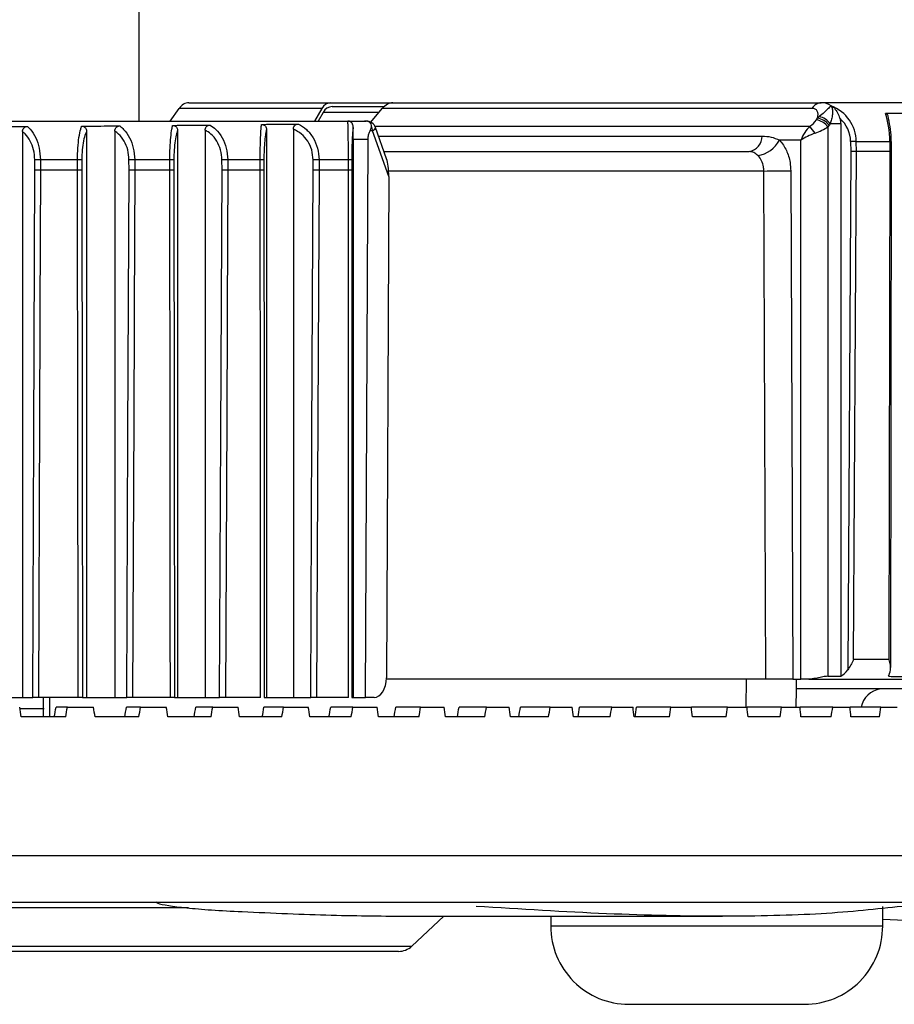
# Model space of a CAD drawing. Header units: millimetres. Extents: x 0 to 420, y 0 to 297.
# Tile 7 of 69: x 104.81 to 108.01, y 83.26 to 86.87. Entities that reach past the tile are written whole.
import ezdxf

# ---------------------------------------------------------------- set-up
doc = ezdxf.new("R2010")
doc.units = ezdxf.units.MM

msp = doc.modelspace()

# ---------------------------------------------------------------- linework, layer by layer
at = {"color": 7, "linetype": 'Continuous', "lineweight": 25}
for p, q in [((105.24346, 111.55085), (105.24346, 86.49802)), ((105.35775, 86.49802), (105.3908, 86.5443)), ((105.91432, 86.5443), (105.3908, 86.5443)), ((105.42676, 86.56526), (105.94741, 86.56526)), ((105.91432, 86.5443), (105.88758, 86.49802)), ((105.94741, 86.56526), (106.17456, 86.56526)), ((105.95181, 86.55095), (106.1423, 86.55095)), ((106.09381, 86.49394), (106.13601, 86.5443)), ((107.71085, 86.5443), (106.13601, 86.5443)), ((106.17456, 86.56526), (107.74505, 86.56526)), ((109.37365, 86.56526), (107.74505, 86.56526)), ((107.78172, 86.55399), (107.78128, 86.554)), ((105.91871, 86.52998), (105.90025, 86.49802)), ((106.12401, 86.52998), (105.91871, 86.52998)), ((107.72702, 86.50236), (107.73119, 86.50822)), ((107.73119, 86.50822), (107.73787, 86.5143)), ((103.79376, 86.49802), (106.00922, 86.49802)), ((106.00922, 86.49802), (106.07092, 86.49802)), ((106.07092, 86.49802), (106.07722, 86.49802)), ((106.10891, 86.47886), (107.70344, 86.47886)), ((106.15176, 86.35976), (106.11093, 86.47425)), ((107.77342, 86.48291), (107.76925, 86.47706)), ((107.76925, 86.47706), (107.76925, 84.46389)), ((107.77732, 86.48819), (107.77342, 86.48291)), ((107.81616, 86.48803), (107.81616, 84.46415)), ((104.81724, 86.45949), (104.81724, 84.38642)), ((105.05196, 86.4605), (105.05196, 84.38642)), ((105.15552, 86.4616), (105.15552, 84.38642)), ((105.38554, 86.4635), (105.38554, 84.38642)), ((105.4867, 86.46498), (105.4867, 84.38642)), ((105.7114, 86.46708), (105.7114, 84.38642)), ((105.80981, 86.46846), (105.80981, 84.38642)), ((106.09957, 86.46213), (106.0917, 86.46213)), ((106.15934, 86.29457), (106.09957, 86.46213)), ((106.12205, 86.44307), (107.52851, 86.44307)), ((106.08383, 86.43067), (106.02859, 86.43011)), ((106.02859, 86.43011), (106.02859, 84.38642)), ((106.07432, 84.38642), (106.08383, 86.43067)), ((107.67062, 86.42824), (107.59175, 86.42824)), ((107.67062, 84.45367), (107.67062, 86.42824)), ((107.85258, 86.42317), (107.85293, 86.38628)), ((107.87346, 86.42335), (107.99619, 86.42335)), ((107.87381, 86.38631), (107.87346, 86.42335)), ((107.99619, 86.42335), (107.99629, 86.38631)), ((108.00258, 86.38629), (108.00248, 86.42322)), ((107.85293, 86.38628), (107.8419, 84.48702)), ((107.86301, 84.52487), (107.87381, 86.38631)), ((107.99629, 86.38631), (107.87381, 86.38631)), ((107.99629, 86.38631), (107.99329, 84.52487)), ((107.99953, 84.49604), (108.00258, 86.38629)), ((104.8623, 86.31903), (104.86206, 86.35592)), ((105.01853, 86.35611), (104.88268, 86.35611)), ((104.88268, 86.35611), (104.88293, 86.31907)), ((105.01843, 86.31907), (105.01853, 86.35611)), ((105.03433, 86.35592), (105.03424, 86.31903)), ((105.2076, 86.31903), (105.20734, 86.35592)), ((105.35707, 86.35611), (105.22826, 86.35611)), ((105.22826, 86.35611), (105.22853, 86.31907)), ((105.357, 86.31907), (105.35707, 86.35611)), ((105.37184, 86.35592), (105.37178, 86.31903)), ((105.54854, 86.31903), (105.54826, 86.35592)), ((105.68832, 86.35611), (105.56939, 86.35611)), ((105.56939, 86.35611), (105.56968, 86.31907)), ((105.68828, 86.31907), (105.68832, 86.35611)), ((105.70197, 86.35592), (105.70193, 86.31903)), ((105.88289, 86.31903), (105.88259, 86.35592)), ((106.0117, 86.35611), (105.9039, 86.35611)), ((105.9039, 86.35611), (105.9042, 86.31907)), ((106.01168, 86.31907), (106.0117, 86.35611)), ((106.02415, 86.35592), (106.02413, 86.31903)), ((104.88293, 86.31907), (105.01843, 86.31907)), ((105.22853, 86.31907), (105.357, 86.31907)), ((105.56968, 86.31907), (105.68828, 86.31907)), ((105.9042, 86.31907), (106.01168, 86.31907)), ((106.15934, 86.29457), (106.15079, 84.45763)), ((107.54186, 84.45367), (107.53467, 86.31511)), ((107.63304, 86.31548), (107.64024, 84.45367)), ((107.99329, 84.52487), (107.86301, 84.52487)), ((107.46967, 84.35063), (107.47093, 84.45367)), ((107.54186, 84.45367), (107.51612, 84.45367)), ((107.64024, 84.45367), (107.67062, 84.45367)), ((107.69926, 84.45367), (107.67062, 84.45367)), ((107.69926, 84.45367), (108.89792, 84.45367)), ((109.0088, 84.41788), (107.65411, 84.41788)), ((104.71185, 84.38642), (104.81724, 84.38642)), ((104.81724, 84.38642), (104.8547, 84.38642)), ((105.02136, 84.38642), (104.8753, 84.38642)), ((104.89243, 84.38642), (104.89286, 84.31484)), ((104.91656, 84.38642), (104.91612, 84.31484)), ((105.03714, 84.38642), (105.05196, 84.38642)), ((105.05196, 84.38642), (105.15552, 84.38642)), ((105.15552, 84.38642), (105.19933, 84.38642)), ((105.35909, 84.38642), (105.22023, 84.38642)), ((105.37385, 84.38642), (105.38554, 84.38642)), ((105.38554, 84.38642), (105.4867, 84.38642)), ((105.4867, 84.38642), (105.53965, 84.38642)), ((105.68958, 84.38642), (105.56076, 84.38642)), ((105.70321, 84.38642), (105.7114, 84.38642)), ((105.7114, 84.38642), (105.80981, 84.38642)), ((105.80981, 84.38642), (105.87347, 84.38642)), ((106.01224, 84.38642), (105.89477, 84.38642)), ((106.02467, 84.38642), (106.02859, 84.38642)), ((106.02859, 84.38642), (106.07432, 84.38642)), ((106.1063, 84.38642), (106.07432, 84.38642)), ((104.80738, 84.3463), (104.89695, 84.3463)), ((104.9817, 84.35063), (104.94, 84.35063)), ((104.9817, 84.35063), (105.07719, 84.35063)), ((105.25004, 84.35063), (105.19813, 84.35063)), ((105.25004, 84.35063), (105.34421, 84.35063)), ((105.5144, 84.35063), (105.45242, 84.35063)), ((105.5144, 84.35063), (105.60697, 84.35063)), ((105.77403, 84.35063), (105.70215, 84.35063)), ((105.77403, 84.35063), (105.86477, 84.35063)), ((106.02824, 84.35063), (105.94666, 84.35063)), ((106.02824, 84.35063), (106.11688, 84.35063)), ((106.27633, 84.35063), (106.18527, 84.35063)), ((106.27633, 84.35063), (106.36263, 84.35063)), ((106.51761, 84.35063), (106.41732, 84.35063)), ((106.51761, 84.35063), (106.60134, 84.35063)), ((106.75142, 84.35063), (106.64218, 84.35063)), ((106.75142, 84.35063), (106.83236, 84.35063)), ((106.97713, 84.35063), (106.85924, 84.35063)), ((106.97713, 84.35063), (107.05504, 84.35063)), ((107.19411, 84.35063), (107.06789, 84.35063)), ((107.19411, 84.35063), (107.26879, 84.35063)), ((107.40177, 84.35063), (107.26879, 84.35063)), ((107.40177, 84.35063), (107.47301, 84.35063)), ((107.59955, 84.35063), (107.47301, 84.35063)), ((107.59955, 84.35063), (107.66715, 84.35063)), ((107.78689, 84.35063), (107.66715, 84.35063)), ((107.78689, 84.35063), (107.85067, 84.35063)), ((107.96329, 84.35063), (107.85067, 84.35063)), ((107.96329, 84.35063), (108.02307, 84.35063)), ((104.97529, 84.31484), (104.81259, 84.31484)), ((105.24365, 84.31484), (105.08299, 84.31484)), ((105.50804, 84.31484), (105.34985, 84.31484)), ((105.76773, 84.31484), (105.61245, 84.31484)), ((106.02201, 84.31484), (105.87006, 84.31484)), ((106.27018, 84.31484), (106.12199, 84.31484)), ((106.51157, 84.31484), (106.36753, 84.31484)), ((106.74551, 84.31484), (106.60601, 84.31484)), ((106.97135, 84.31484), (106.83679, 84.31484)), ((107.18849, 84.31484), (107.05923, 84.31484)), ((107.39632, 84.31484), (107.27271, 84.31484)), ((107.59427, 84.31484), (107.47666, 84.31484)), ((107.78181, 84.31484), (107.67052, 84.31484)), ((107.95842, 84.31484), (107.85375, 84.31484)), ((103.79376, 83.80754), (109.06827, 83.80754)), ((108.88943, 83.63484), (103.79376, 83.63484)), ((107.97021, 83.54894), (107.97021, 83.62052)), ((105.42498, 83.61561), (103.72178, 83.61561)), ((106.23657, 83.58473), (107.38246, 83.58473)), ((106.24414, 83.47512), (106.36168, 83.58473)), ((106.75335, 83.58473), (106.75335, 83.54894)), ((107.97021, 83.54894), (106.75335, 83.54894)), ((103.72713, 83.47512), (106.24414, 83.47512)), ((106.19532, 83.45589), (103.72886, 83.45589)), ((107.03967, 83.26206), (107.68389, 83.26206))]:
    msp.add_line(p, q, dxfattribs=at)
at = {"color": 7, "linetype": 'Continuous', "lineweight": 25, "flags": 128}
for points in [[(104.8547, 84.38642), (104.8585, 85.35282), (104.8623, 86.31903)], [(104.88293, 86.31907), (104.88276, 86.27612), (104.88208, 86.10434), (104.87937, 85.41718), (104.8753, 84.38642)], [(105.02136, 84.38642), (105.0213, 84.42937), (105.02104, 84.60116), (105.01999, 85.28831), (105.01843, 86.31907)], [(105.03424, 86.31903), (105.03569, 85.35282), (105.03714, 84.38642)], [(105.19933, 84.38642), (105.20347, 85.35282), (105.2076, 86.31903)], [(105.22853, 86.31907), (105.22834, 86.27612), (105.2276, 86.10434), (105.22465, 85.41718), (105.22023, 84.38642)], [(105.35909, 84.38642), (105.35905, 84.42937), (105.35886, 84.60116), (105.35812, 85.28831), (105.357, 86.31907)], [(105.37178, 86.31903), (105.37281, 85.35282), (105.37385, 84.38642)], [(105.53965, 84.38642), (105.5441, 85.35282), (105.54854, 86.31903)], [(105.56968, 86.31907), (105.56948, 86.27612), (105.56868, 86.10434), (105.56552, 85.41718), (105.56076, 84.38642)], [(105.68958, 84.38642), (105.68955, 84.42937), (105.68943, 84.60116), (105.68897, 85.28831), (105.68828, 86.31907)], [(105.70193, 86.31903), (105.70257, 85.35282), (105.70321, 84.38642)], [(105.87347, 84.38642), (105.87818, 85.35282), (105.88289, 86.31903)], [(105.9042, 86.31907), (105.90399, 86.27612), (105.90315, 86.10434), (105.8998, 85.41718), (105.89477, 84.38642)], [(106.01224, 84.38642), (106.01223, 84.42937), (106.01218, 84.60116), (106.01198, 85.28831), (106.01168, 86.31907)], [(106.02413, 86.31903), (106.0244, 85.35282), (106.02467, 84.38642)]]:
    msp.add_lwpolyline(points, dxfattribs=at)
at = {"color": 7, "linetype": 'Continuous', "lineweight": 25}
for centre, radius, start, end in [((107.74754, 86.52284), 0.0425, 93.35689, 149.66917), ((107.72337, 86.44728), 0.06143, 35.44633, 82.69218), ((107.72679, 86.4547), 0.06062, 33.53432, 79.46655), ((106.07722, 86.46223), 0.03579, 19.61383, 90), ((106.05826, 86.46232), 0.04132, 359.73977, 22.43961), ((107.21639, 86.10024), 0.6169, 34.94025, 37.86077), ((107.7192, 86.44143), 0.06143, 35.44633, 82.69218), ((107.47072, 86.44314), 0.05778, 280.44376, 359.92822), ((107.49466, 86.47997), 0.11001, 279.55546, 331.95111), ((107.92296, 79.74383), 6.67971, 90.424621, 90.603736), ((107.9973, 86.32505), 0.09831, 86.98434, 90.65161), ((104.89251, 84.14016), 2.21597, 90.25403, 90.78725), ((105.01805, 85.64997), 0.70614, 88.67944, 89.96175), ((105.24048, 83.8234), 2.53274, 90.27653, 90.74984), ((105.35754, 85.81045), 0.54566, 88.49756, 90.04914), ((105.58433, 83.47987), 2.87628, 90.29756, 90.71854), ((105.68952, 85.94607), 0.41004, 88.25966, 90.16738), ((105.92174, 83.11515), 3.24101, 90.31533, 90.69214), ((106.01344, 86.05772), 0.29839, 87.94217, 90.33309), ((107.51926, 103.2769), 16.96179, 270.052069, 270.384365), ((107.97464, 84.33334), 0.0856, 99.01483, 168.34159), ((107.03967, 83.54838), 0.28632, 179.88798, 270), ((107.68389, 83.54838), 0.28632, 270, 0.11202), ((106.19532, 83.52747), 0.07158, 270, 313)]:
    msp.add_arc(centre, radius, start, end, dxfattribs=at)
for centre, major_axis, ratio, start_param, end_param in [((105.4263, 86.49368), (0.00092, 0.07158), 0.7077216, 0.0091322, 0.7945304), ((105.95673, 86.49368), (-0.01782, 0.07053), 0.6852498, 6.11174, 6.8971381), ((105.96112, 86.47937), (-0.01782, 0.07053), 0.6852498, 6.11174, 6.8971381), ((106.16524, 86.49368), (0.01782, 0.07053), 0.6852498, 0.1714453, 0.9568435), ((107.66019, 86.47272), (0.06765, 0.06551), 0.4263485, 5.6460552, 6.6979381), ((107.69439, 86.4221), (0.08319, 0.1344), 0.5927113, 6.2354104, 6.6348098), ((107.72332, 86.4221), (0.15014, 0), 0.953515, 0.0087266, 1.1713355), ((107.71763, 86.4221), (0.13495, 0), 0.9016796, 0.0087266, 0.7869999), ((115.57598, 86.4221), (10.99396, 0), 0.0130216, 2.3213054, 2.3335702), ((107.9436, 86.4221), (0, 0.14316), 0.367369, 4.7211156, 5.5204114), ((107.96429, 86.4221), (0, 0.12169), 0.3074153, 4.7211156, 5.4724503), ((106.03922, 86.46223), (0.07188, 0.01133), 0.2273233, 5.6720123, 6.3263095), ((107.71898, 86.42824), (0.04012, 0.06803), 0.5549444, 1.1016853, 1.8870835), ((107.70188, 86.50417), (0.03276, 0.03276), 0.4400105, 4.3415065, 5.0765489), ((107.71898, 86.47886), (0.07102, 0.02727), 0.3263131, 4.6313724, 5.3664148), ((104.86445, 86.4221), (7.57957, 0), 0.0094437, 1.1707838, 1.1763403), ((107.71898, 86.42824), (0.07107, 0.02908), 0.2935176, 1.407625, 2.1930231), ((107.85863, 86.38628), (0.02147, 0.00004), 0.0005326, 0.7853907, 1.8393095), ((107.9811, 86.38628), (0.02147, 0.00001), 0.0019317, 6.2831812, 7.0685824), ((106.12088, 86.23328), (0.0182, 0.14181), 0.2389612, 5.1897144, 5.8436877), ((107.77479, 84.52525), (0.07938, 0), 0.9016796, 5.2605497, 5.7198214), ((107.98014, 84.52525), (0, 0.07158), 0.3074153, 3.6785035, 4.147843), ((106.1064, 84.458), (0.00016, 0.07158), 0.6201942, 3.1430098, 4.7085702), ((107.60321, 84.39397), (0.02423, 2.05168), 0.0246663, 4.6915559, 4.7417809), ((103.8663, 84.52525), (7.57957, 0), 0.0094437, 5.2533147, 5.2605497), ((110.80302, 84.52525), (5.49698, 0), 0.0130216, 4.1754781, 4.1913298), ((102.73003, 90.01068), (-5.37778, 31.14118), 0.034895, 4.5224272, 4.523596), ((104.81706, 89.77624), (5.17336, 29.95742), 0.034895, 4.5350878, 4.5363027), ((104.85749, 90.01068), (5.37778, 31.14118), 0.034895, 4.5344791, 4.5356479), ((102.74332, 90.01068), (-5.31421, 31.14089), 0.0434694, 4.5210352, 4.522204), ((104.80427, 89.77624), (5.1122, 29.95714), 0.0434694, 4.5364798, 4.5376947), ((104.8442, 90.01068), (5.31421, 31.14089), 0.0434694, 4.5358711, 4.5370399), ((102.75949, 90.01068), (-5.2367, 31.14055), 0.0519439, 4.5197183, 4.5208871), ((104.78871, 89.77624), (5.03764, 29.95682), 0.0519439, 4.5377967, 4.5390116), ((104.82803, 90.01068), (5.2367, 31.14055), 0.0519439, 4.537188, 4.5383568), ((102.7785, 90.01068), (-5.14537, 31.1402), 0.0602982, 4.5184902, 4.5196591), ((104.77043, 89.77624), (4.94978, 29.95648), 0.0602982, 4.5390247, 4.5402396), ((104.80902, 90.01068), (5.14537, 31.1402), 0.0602982, 4.538416, 4.5395849), ((102.80029, 90.01068), (-5.04036, 31.13983), 0.0685118, 4.5173641, 4.518533), ((104.74947, 89.77624), (4.84877, 29.95612), 0.0685118, 4.5401508, 4.5413657), ((104.78724, 90.01068), (5.04036, 31.13983), 0.0685118, 4.5395422, 4.540711), ((102.8248, 90.01068), (-4.92184, 31.13946), 0.0765639, 4.5163522, 4.517521), ((104.72589, 89.77624), (4.73475, 29.95577), 0.0765639, 4.5411628, 4.5423777), ((104.76272, 90.01068), (4.92184, 31.13946), 0.0765639, 4.5405541, 4.5417229), ((102.85196, 90.01068), (-4.79001, 31.13912), 0.0844339, 4.5154657, 4.5166346), ((104.69976, 89.77624), (4.60793, 29.95544), 0.0844339, 4.5420492, 4.5432641), ((104.73556, 90.01068), (4.79001, 31.13912), 0.0844339, 4.5414405, 4.5426094), ((102.88171, 90.01068), (-4.64509, 31.1388), 0.0921007, 4.514715, 4.5158839), ((104.67114, 89.77624), (4.46851, 29.95514), 0.0921007, 4.5427999, 4.5440148), ((104.70581, 90.01068), (4.64509, 31.1388), 0.0921007, 4.5421913, 4.5433601), ((102.91396, 90.01068), (-4.48734, 31.13854), 0.0995432, 4.5141091, 4.5152779), ((104.64012, 89.77624), (4.31676, 29.95488), 0.0995432, 4.5434059, 4.5446208), ((104.67356, 90.01068), (4.48734, 31.13854), 0.0995432, 4.5427972, 4.5439661), ((102.94862, 90.01068), (-4.31706, 31.13833), 0.1067404, 4.5136556, 4.5148244), ((104.60678, 89.77624), (4.15296, 29.95469), 0.1067404, 4.5438594, 4.5450743), ((104.6389, 90.01068), (4.31706, 31.13833), 0.1067404, 4.5432507, 4.5444195), ((102.9856, 90.01068), (-4.13459, 31.1382), 0.113671, 4.5133608, 4.5145297), ((104.60193, 90.01068), (4.13459, 31.1382), 0.113671, 4.5435455, 4.5447143), ((103.02479, 90.01068), (-3.9403, 31.13813), 0.1203141, 4.5132294, 4.5143983), ((104.56274, 90.01068), (3.9403, 31.13813), 0.1203141, 4.5436768, 4.5448457), ((103.06609, 90.01068), (-3.73461, 31.13815), 0.1266488, 4.5132645, 4.5144333), ((104.52144, 90.01068), (3.73461, 31.13815), 0.1266488, 4.5436418, 4.5448107), ((103.10938, 90.01068), (-3.51797, 31.13824), 0.1326545, 4.5134671, 4.5146359), ((104.47814, 90.01068), (3.51797, 31.13824), 0.1326545, 4.5434392, 4.5446081)]:
    msp.add_ellipse(centre, major_axis=major_axis, ratio=ratio, start_param=start_param, end_param=end_param, dxfattribs=at)
for points, knots in [([(107.78128, 86.554), (107.78123, 86.55396), (107.78104, 86.55381), (107.78069, 86.55353), (107.78006, 86.55303), (107.77892, 86.55208), (107.77692, 86.5503), (107.77157, 86.54531), (107.76429, 86.53819), (107.75217, 86.52683), (107.74406, 86.51973), (107.73787, 86.5143)], [0, 0, 0, 0, 0.006786, 0.0246345, 0.0452045, 0.0837631, 0.1590792, 0.2624354, 0.5987211, 0.6934201, 1, 1, 1, 1]), ([(107.78128, 86.554), (107.78132, 86.55394), (107.78137, 86.55387), (107.78146, 86.55373), (107.78158, 86.55355), (107.78178, 86.55323), (107.78208, 86.55272), (107.78257, 86.55186), (107.7833, 86.55034), (107.78384, 86.54898), (107.78464, 86.54663), (107.78655, 86.53955), (107.78694, 86.52528), (107.78343, 86.50566), (107.77927, 86.49378), (107.77732, 86.48819)], [0, 0, 0, 0, 0.0052279, 0.0063582, 0.0126965, 0.0208087, 0.0340859, 0.0557905, 0.0912208, 0.1489958, 0.1501164, 0.2451963, 0.5780275, 0.8014535, 1, 1, 1, 1]), ([(107.78172, 86.55399), (107.78187, 86.5539), (107.78219, 86.55371), (107.78621, 86.55124), (107.79461, 86.5442), (107.80523, 86.52896), (107.8104, 86.51504), (107.8129, 86.50829)], [0, 0, 0, 0, 0.0110185, 0.0228588, 0.2906028, 0.656096, 1, 1, 1, 1]), ([(107.8129, 86.50829), (107.81301, 86.50794), (107.81356, 86.50623), (107.81541, 86.49962), (107.81583, 86.4931), (107.81616, 86.48803)], [0, 0, 0, 0, 0.0527414, 0.2638212, 1, 1, 1, 1]), ([(107.9914, 86.50594), (107.99127, 86.50874), (107.99104, 86.5135), (107.98893, 86.51964), (107.98601, 86.52357), (107.98278, 86.52539), (107.98077, 86.52554), (107.97993, 86.5256)], [0, 0, 0, 0, 0.2905546, 0.4946025, 0.700157, 0.8760495, 1, 1, 1, 1]), ([(104.69356, 86.47764), (104.69965, 86.4777), (104.74088, 86.47815), (104.78819, 86.4783), (104.8294, 86.47811), (104.83548, 86.47809)], [0, 0, 0, 0, 0.1287704, 0.8715941, 1, 1, 1, 1]), ([(104.81724, 86.45949), (104.81742, 86.46168), (104.81776, 86.46609), (104.82089, 86.47184), (104.82551, 86.47579), (104.83056, 86.47781), (104.83395, 86.478), (104.83548, 86.47809)], [0, 0, 0, 0, 0.2231715, 0.4476349, 0.6485296, 0.8412851, 1, 1, 1, 1]), ([(104.83548, 86.47809), (104.8389, 86.47481), (104.85018, 86.464), (104.86607, 86.4387), (104.8798, 86.39978), (104.88172, 86.37071), (104.88268, 86.35611)], [0, 0, 0, 0, 0.129195, 0.4262473, 0.7118472, 1, 1, 1, 1]), ([(105.01853, 86.35611), (105.01883, 86.37081), (105.01945, 86.4001), (105.02383, 86.43927), (105.02893, 86.46488), (105.03257, 86.47572), (105.03371, 86.4791)], [0, 0, 0, 0, 0.2868652, 0.5713623, 0.8665771, 1, 1, 1, 1]), ([(105.03371, 86.4791), (105.03979, 86.47919), (105.08039, 86.47982), (105.12705, 86.48018), (105.16762, 86.4802), (105.17366, 86.4802)], [0, 0, 0, 0, 0.1303672, 0.8704834, 1, 1, 1, 1]), ([(105.03371, 86.4791), (105.03583, 86.47895), (105.0401, 86.47864), (105.04572, 86.47552), (105.04964, 86.47085), (105.05166, 86.46563), (105.05187, 86.46212), (105.05196, 86.4605)], [0, 0, 0, 0, 0.2215204, 0.4441166, 0.6460595, 0.837059, 1, 1, 1, 1]), ([(105.15552, 86.4616), (105.15569, 86.46376), (105.15604, 86.4681), (105.15908, 86.47378), (105.16359, 86.47776), (105.16864, 86.47988), (105.17208, 86.4801), (105.17366, 86.4802)], [0, 0, 0, 0, 0.2186898, 0.4384829, 0.6385684, 0.833743, 1, 1, 1, 1]), ([(105.17366, 86.4802), (105.17846, 86.47621), (105.19195, 86.46497), (105.21013, 86.43844), (105.22511, 86.39965), (105.22721, 86.37067), (105.22826, 86.35611)], [0, 0, 0, 0, 0.1584068, 0.4456545, 0.7215579, 1, 1, 1, 1]), ([(105.35707, 86.35611), (105.35726, 86.37086), (105.35764, 86.40023), (105.36038, 86.43949), (105.36374, 86.46667), (105.36626, 86.47794), (105.36719, 86.48212)], [0, 0, 0, 0, 0.2757518, 0.5492956, 0.832868, 1, 1, 1, 1]), ([(105.36719, 86.48212), (105.3733, 86.48223), (105.41314, 86.48297), (105.45905, 86.48346), (105.49884, 86.48363), (105.50491, 86.48365)], [0, 0, 0, 0, 0.1330888, 0.867934, 1, 1, 1, 1]), ([(105.36719, 86.48212), (105.36936, 86.48197), (105.3737, 86.48166), (105.37942, 86.47842), (105.38335, 86.47357), (105.38527, 86.46837), (105.38546, 86.46497), (105.38554, 86.4635)], [0, 0, 0, 0, 0.2275639, 0.4562496, 0.6621687, 0.8539839, 1, 1, 1, 1]), ([(105.4867, 86.46498), (105.48688, 86.4671), (105.48722, 86.47135), (105.49017, 86.47694), (105.49455, 86.48097), (105.49965, 86.48326), (105.50321, 86.48353), (105.50491, 86.48365)], [0, 0, 0, 0, 0.21151877, 0.42386485, 0.62202246, 0.82033855, 1, 1, 1, 1]), ([(105.50491, 86.48365), (105.51205, 86.47862), (105.52877, 86.46682), (105.54985, 86.43821), (105.566, 86.39954), (105.56826, 86.37063), (105.56939, 86.35611)], [0, 0, 0, 0, 0.2029325, 0.4751092, 0.7363239, 1, 1, 1, 1]), ([(105.68832, 86.35611), (105.6884, 86.37088), (105.68856, 86.4003), (105.68971, 86.43959), (105.69123, 86.46896), (105.69243, 86.48066), (105.69296, 86.48581)], [0, 0, 0, 0, 0.2612343, 0.5204071, 0.7889587, 1, 1, 1, 1]), ([(105.69296, 86.48581), (105.6991, 86.48592), (105.73805, 86.48661), (105.78312, 86.48709), (105.82204, 86.48728), (105.82815, 86.48731)], [0, 0, 0, 0, 0.1363078, 0.8644365, 1, 1, 1, 1]), ([(105.69296, 86.48581), (105.69518, 86.48565), (105.69962, 86.48531), (105.70545, 86.48187), (105.7094, 86.47679), (105.71118, 86.4716), (105.71134, 86.46835), (105.7114, 86.46708)], [0, 0, 0, 0, 0.2351194, 0.4713952, 0.6826159, 0.8759139, 1, 1, 1, 1]), ([(105.80981, 86.46846), (105.80998, 86.47056), (105.81032, 86.47475), (105.81319, 86.48028), (105.81746, 86.48438), (105.82263, 86.48687), (105.82633, 86.48716), (105.82815, 86.48731)], [0, 0, 0, 0, 0.204202, 0.4089614, 0.604754, 0.8059109, 1, 1, 1, 1]), ([(105.82815, 86.48731), (105.83826, 86.48133), (105.85881, 86.46916), (105.88309, 86.43813), (105.90029, 86.39951), (105.90269, 86.37062), (105.9039, 86.35611)], [0, 0, 0, 0, 0.2485036, 0.5051549, 0.7514089, 1, 1, 1, 1]), ([(106.0117, 86.35611), (106.01168, 86.37086), (106.01163, 86.40024), (106.0113, 86.43966), (106.0108, 86.47072), (106.01034, 86.48498), (106.00982, 86.49531), (106.00951, 86.49672), (106.00922, 86.49802)], [0, 0, 0, 0, 0.18864807, 0.37579807, 0.56975856, 0.76363145, 0.78305707, 1, 1, 1, 1]), ([(106.02942, 86.47429), (106.02909, 86.47856), (106.02854, 86.48576), (106.02391, 86.49219), (106.01958, 86.49545), (106.01625, 86.49696), (106.013, 86.49774), (106.01084, 86.49799), (106.00965, 86.49801), (106.00922, 86.49802)], [0, 0, 0, 0, 0.3799735, 0.6395448, 0.750756, 0.8630043, 0.9164529, 0.9702258, 1, 1, 1, 1]), ([(106.02942, 86.47429), (106.02914, 86.47306), (106.02819, 86.46886), (106.02672, 86.45424), (106.0253, 86.4271), (106.02435, 86.39355), (106.02422, 86.36847), (106.02415, 86.35592)], [0, 0, 0, 0, 0.102546, 0.3499512, 0.5730403, 0.7863346, 1, 1, 1, 1]), ([(106.02859, 86.43011), (106.02862, 86.4374), (106.02869, 86.45195), (106.02909, 86.46632), (106.02937, 86.47305), (106.02942, 86.47429)], [0, 0, 0, 0, 0.449759, 0.8985441, 1, 1, 1, 1]), ([(106.09644, 86.47809), (106.09626, 86.48095), (106.09594, 86.48617), (106.09194, 86.49173), (106.08739, 86.49494), (106.08295, 86.49673), (106.07801, 86.49774), (106.07396, 86.498), (106.07162, 86.49801), (106.07092, 86.49802)], [0, 0, 0, 0, 0.26972721, 0.49190806, 0.62627757, 0.72809786, 0.83068512, 0.94906934, 1, 1, 1, 1]), ([(106.0917, 86.46213), (106.0936, 86.46657), (106.09592, 86.47197), (106.09636, 86.47716), (106.09644, 86.47809)], [0, 0, 0, 0, 0.820191, 1, 1, 1, 1]), ([(104.86206, 86.35592), (104.86114, 86.36835), (104.8593, 86.39317), (104.84617, 86.42628), (104.83109, 86.44763), (104.82045, 86.45674), (104.81724, 86.45949)], [0, 0, 0, 0, 0.2857772, 0.5709984, 0.8706741, 1, 1, 1, 1]), ([(105.05196, 86.4605), (105.05064, 86.45763), (105.04642, 86.44846), (105.04049, 86.42676), (105.0354, 86.39344), (105.03469, 86.36843), (105.03433, 86.35592)], [0, 0, 0, 0, 0.13577538, 0.43266569, 0.71607618, 1, 1, 1, 1]), ([(105.20734, 86.35592), (105.20634, 86.36831), (105.20435, 86.39306), (105.19015, 86.42606), (105.17294, 86.44863), (105.16015, 86.45815), (105.15552, 86.4616)], [0, 0, 0, 0, 0.27443707, 0.54832402, 0.8364497, 1, 1, 1, 1]), ([(105.38554, 86.4635), (105.38422, 86.45982), (105.38079, 86.45023), (105.37625, 86.42694), (105.37261, 86.39355), (105.3721, 86.36847), (105.37184, 86.35592)], [0, 0, 0, 0, 0.17613105, 0.45893341, 0.72922952, 1, 1, 1, 1]), ([(105.54826, 86.35592), (105.54719, 86.36828), (105.54506, 86.39297), (105.52988, 86.42587), (105.50984, 86.45051), (105.49381, 86.46054), (105.4867, 86.46498)], [0, 0, 0, 0, 0.2573935, 0.5142583, 0.7847575, 1, 1, 1, 1]), ([(105.7114, 86.46708), (105.71025, 86.46248), (105.70776, 86.45252), (105.7047, 86.42702), (105.70245, 86.3936), (105.70213, 86.36849), (105.70197, 86.35592)], [0, 0, 0, 0, 0.2271745, 0.4923569, 0.7459592, 1, 1, 1, 1]), ([(105.88259, 86.35592), (105.88146, 86.36827), (105.8792, 86.39295), (105.86317, 86.42581), (105.83996, 86.45285), (105.82005, 86.46316), (105.80981, 86.46846)], [0, 0, 0, 0, 0.2402759, 0.4800545, 0.7326398, 1, 1, 1, 1]), ([(106.08383, 86.43067), (106.08411, 86.43503), (106.08474, 86.44478), (106.08824, 86.45512), (106.09095, 86.46061), (106.0917, 86.46213)], [0, 0, 0, 0, 0.368656, 0.8244368, 1, 1, 1, 1]), ([(107.52851, 86.44307), (107.53949, 86.44254), (107.56115, 86.44148), (107.58165, 86.43261), (107.59175, 86.42824)], [0, 0, 0, 0, 0.5073845, 1, 1, 1, 1]), ([(107.59175, 86.42824), (107.59232, 86.42765), (107.60223, 86.41719), (107.61865, 86.3919), (107.63118, 86.352), (107.63252, 86.32572), (107.63304, 86.31548)], [0, 0, 0, 0, 0.0225373, 0.3934772, 0.7638682, 1, 1, 1, 1]), ([(106.14229, 86.38631), (106.15547, 86.38631), (106.27077, 86.38631), (106.56341, 86.38631), (107.00439, 86.38631), (107.32174, 86.38631), (107.4812, 86.38631)], [0, 0, 0, 0, 0.0260643, 0.2280496, 0.6121283, 1, 1, 1, 1]), ([(107.51292, 86.37149), (107.50804, 86.37586), (107.49852, 86.38438), (107.48687, 86.38568), (107.4812, 86.38631)], [0, 0, 0, 0, 0.512549, 1, 1, 1, 1]), ([(107.53467, 86.31511), (107.53439, 86.32023), (107.53369, 86.33337), (107.52708, 86.35333), (107.51844, 86.36597), (107.51322, 86.37119), (107.51292, 86.37149)], [0, 0, 0, 0, 0.2358928, 0.6061302, 0.9774227, 1, 1, 1, 1]), ([(104.8623, 86.31903), (104.86275, 86.31903), (104.86462, 86.31904), (104.86893, 86.31905), (104.87569, 86.31906), (104.88051, 86.31907), (104.88293, 86.31907)], [0, 0, 0, 0, 0.0864159, 0.3652569, 0.6826315, 1, 1, 1, 1]), ([(105.01843, 86.31907), (105.02073, 86.31907), (105.02532, 86.31906), (105.03058, 86.31905), (105.03324, 86.31904), (105.03405, 86.31903), (105.03424, 86.31903)], [0, 0, 0, 0, 0.3119109, 0.6238275, 0.9146346, 1, 1, 1, 1]), ([(105.2076, 86.31903), (105.20808, 86.31903), (105.21006, 86.31904), (105.21452, 86.31905), (105.22136, 86.31906), (105.22614, 86.31907), (105.22853, 86.31907)], [0, 0, 0, 0, 0.0868609, 0.3605797, 0.6802929, 1, 1, 1, 1]), ([(105.357, 86.31907), (105.35924, 86.31907), (105.36372, 86.31906), (105.36867, 86.31905), (105.37102, 86.31904), (105.37164, 86.31903), (105.37178, 86.31903)], [0, 0, 0, 0, 0.3096829, 0.6193714, 0.9150683, 1, 1, 1, 1]), ([(105.54854, 86.31903), (105.54905, 86.31903), (105.55113, 86.31904), (105.55572, 86.31905), (105.56261, 86.31906), (105.56732, 86.31907), (105.56968, 86.31907)], [0, 0, 0, 0, 0.08723416, 0.35663344, 0.6783199, 1, 1, 1, 1]), ([(105.68828, 86.31907), (105.69045, 86.31907), (105.69479, 86.31906), (105.6994, 86.31905), (105.70142, 86.31904), (105.70184, 86.31903), (105.70193, 86.31903)], [0, 0, 0, 0, 0.308646, 0.6172974, 0.9152711, 1, 1, 1, 1]), ([(105.88289, 86.31903), (105.88342, 86.31903), (105.8856, 86.31904), (105.89032, 86.31905), (105.89727, 86.31906), (105.90189, 86.31907), (105.9042, 86.31907)], [0, 0, 0, 0, 0.0873471, 0.3554346, 0.6777205, 1, 1, 1, 1]), ([(106.01168, 86.31907), (106.01378, 86.31907), (106.01797, 86.31906), (106.02218, 86.31905), (106.02386, 86.31904), (106.02408, 86.31903), (106.02413, 86.31903)], [0, 0, 0, 0, 0.3090889, 0.6181833, 0.9151844, 1, 1, 1, 1]), ([(107.53467, 86.31511), (107.37381, 86.31511), (107.05232, 86.31511), (106.63048, 86.31511), (106.32949, 86.31511), (106.20564, 86.31511), (106.15739, 86.31511)], [0, 0, 0, 0, 0.3818058, 0.7630904, 0.907708, 1, 1, 1, 1]), ([(107.86301, 84.52487), (107.86295, 84.52474), (107.86038, 84.51821), (107.85408, 84.50522), (107.84595, 84.49307), (107.8419, 84.48702)], [0, 0, 0, 0, 0.0102689, 0.507192, 1, 1, 1, 1]), ([(107.99873, 84.48695), (107.99914, 84.49299), (107.99995, 84.50516), (107.99586, 84.51818), (107.99334, 84.52474), (107.99329, 84.52487)], [0, 0, 0, 0, 0.49098, 0.9897514, 1, 1, 1, 1]), ([(107.508, 84.45367), (107.35266, 84.45367), (107.0409, 84.45367), (106.59797, 84.45367), (106.29514, 84.45367), (106.1665, 84.45367), (106.15019, 84.45367)], [0, 0, 0, 0, 0.3732139, 0.7490114, 0.9681783, 1, 1, 1, 1]), ([(107.51612, 84.45367), (107.51476, 84.45367), (107.51206, 84.45367), (107.50935, 84.45367), (107.508, 84.45367)], [0, 0, 0, 0, 0.5000082, 1, 1, 1, 1]), ([(107.64024, 84.45367), (107.63377, 84.45367), (107.62083, 84.45367), (107.59668, 84.45367), (107.57247, 84.45367), (107.55381, 84.45367), (107.54483, 84.45367), (107.54186, 84.45367)], [0, 0, 0, 0, 0.2225417, 0.4450835, 0.6676238, 0.8901613, 1, 1, 1, 1]), ([(107.76925, 84.46389), (107.76333, 84.4634), (107.75151, 84.46242), (107.72915, 84.45707), (107.71117, 84.45392), (107.70122, 84.45371), (107.69926, 84.45367)], [0, 0, 0, 0, 0.2985207, 0.5957565, 0.9204467, 1, 1, 1, 1]), ([(104.8753, 84.38642), (104.87289, 84.38642), (104.86806, 84.38642), (104.86102, 84.38642), (104.85677, 84.38642), (104.85493, 84.38642), (104.8547, 84.38642)], [0, 0, 0, 0, 0.3178457, 0.6356912, 0.9535407, 1, 1, 1, 1]), ([(105.03714, 84.38642), (105.0363, 84.38642), (105.03462, 84.38642), (105.02941, 84.38642), (105.02463, 84.38642), (105.02183, 84.38642), (105.02136, 84.38642)], [0, 0, 0, 0, 0.3123062, 0.6246125, 0.9369163, 1, 1, 1, 1]), ([(105.22023, 84.38642), (105.21784, 84.38642), (105.21306, 84.38642), (105.20588, 84.38642), (105.20148, 84.38642), (105.19954, 84.38642), (105.19933, 84.38642)], [0, 0, 0, 0, 0.3202215, 0.6404429, 0.9606684, 1, 1, 1, 1]), ([(105.37385, 84.38642), (105.37318, 84.38642), (105.37183, 84.38642), (105.36703, 84.38642), (105.3624, 84.38642), (105.35961, 84.38642), (105.35909, 84.38642)], [0, 0, 0, 0, 0.3100409, 0.6200819, 0.9301205, 1, 1, 1, 1]), ([(105.56076, 84.38642), (105.55841, 84.38642), (105.55371, 84.38642), (105.54608, 84.38642), (105.54186, 84.38642), (105.53965, 84.38642)], [0, 0, 0, 0, 0.3223938, 0.64478742, 1, 1, 1, 1]), ([(105.89477, 84.38642), (105.89246, 84.38642), (105.88785, 84.38642), (105.88016, 84.38642), (105.87577, 84.38642), (105.87347, 84.38642)], [0, 0, 0, 0, 0.3229928, 0.6459855, 1, 1, 1, 1]), ([(105.30598, 83.63775), (105.30737, 83.63603), (105.31106, 83.63147), (105.34899, 83.62373), (105.41531, 83.61532), (105.50597, 83.60765), (105.58323, 83.60355), (105.62181, 83.6015)], [0, 0, 0, 0, 0.1315675, 0.3491651, 0.5655596, 0.783088, 1, 1, 1, 1]), ([(108.0415, 83.62095), (107.94746, 83.61066), (107.75939, 83.59008), (107.38969, 83.58202), (106.96779, 83.59025), (106.64269, 83.6107), (106.47976, 83.62095)], [0, 0, 0, 0, 0.250907, 0.5017467, 0.7502899, 1, 1, 1, 1]), ([(105.62181, 83.6015), (105.73392, 83.59663), (105.95731, 83.58692), (106.14372, 83.58548), (106.23657, 83.58476)], [0, 0, 0, 0, 0.5018635, 1, 1, 1, 1]), ([(107.97021, 83.57369), (108.1165, 83.56672), (108.57328, 83.54494), (109.23413, 83.52661), (109.74846, 83.52412), (109.95243, 83.52313)], [0, 0, 0, 0, 0.221378, 0.6912244, 1, 1, 1, 1])]:
    msp.add_open_spline(points, degree=3, knots=knots, dxfattribs=at)

doc.saveas('drawing.dxf')
